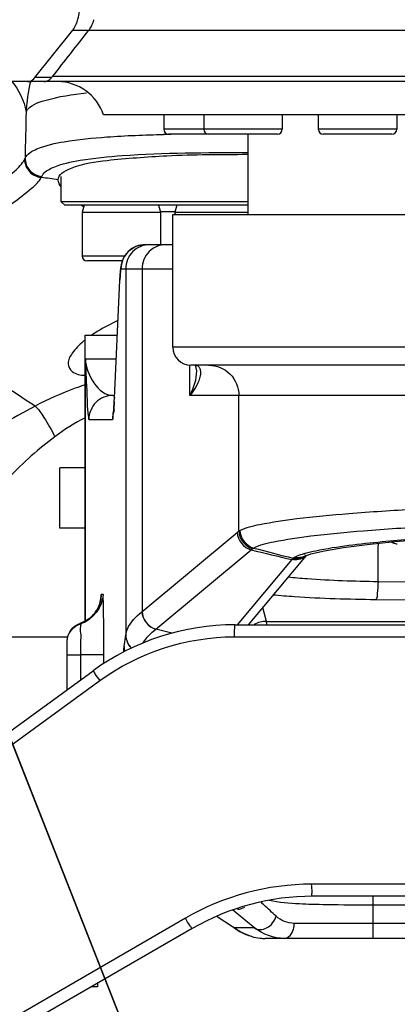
# Model space of a CAD drawing. Header units: millimetres. Extents: x 0 to 11890, y 0 to 8410.
# Tile 49 of 104: x 6010 to 6073, y 2474 to 2637. Entities that reach past the tile are written whole.
import ezdxf

# ---------------------------------------------------------------- set-up
doc = ezdxf.new("R2010")
doc.units = ezdxf.units.MM
doc.header["$LTSCALE"] = 653.95
doc.layers.get('0').update_dxf_attribs({"linetype": 'CONTINUOUS'})
for name, color, linetype in [('304102000079DXF_CONTINUOUS_LINE', 7, 'CONTINUOUS'), ('304102000082DXF_CONTINUOUS_LINE', 7, 'CONTINUOUS'), ('304102000231DXF_CONTINUOUS_LINE', 7, 'CONTINUOUS'), ('304103000010DXF_CONTINUOUS_LINE', 7, 'CONTINUOUS'), ('304103000184DXF_CONTINUOUS_LINE', 7, 'CONTINUOUS'), ('304104000730DXF_CONTINUOUS_LINE', 7, 'CONTINUOUS'), ('304105000085DXF_CONTINUOUS_LINE', 7, 'CONTINUOUS'), ('304105000173DXF_CONTINUOUS_LINE', 7, 'CONTINUOUS'), ('304301000041DXF_CONTINUOUS_LINE', 7, 'CONTINUOUS'), ('304301000074DXF_CONTINUOUS_LINE', 7, 'CONTINUOUS'), ('501023000011DXF_CONTINUOUS_LINE', 7, 'CONTINUOUS'), ('501023000092DXF_CONTINUOUS_LINE', 7, 'CONTINUOUS'), ('604006000004DXF_CONTINUOUS_LINE', 7, 'CONTINUOUS'), ('RB30-1-B-JSZL_DXF_DIMENSION', 7, 'CONTINUOUS')]:
    doc.layers.add(name, color=color, linetype=linetype)
doc.styles.get("Standard").update_dxf_attribs({"font": 'txt', "width": 0.7})
doc.dimstyles.new('DIMSTYLE_12', dxfattribs={"dimtxt": 70, "dimasz": 50, "dimexe": 1.5, "dimexo": 0, "dimtad": 1, "dimdsep": 46, "dimtxsty": 'Standard', "dimblk": '_FILLED', "dimblk1": '_FILLED', "dimblk2": '_FILLED', "dimcen": 0.09, "dimclrt": 5, "dimazin": 2, "dimtp": 0.5, "dimtm": 0.5, "dimtfac": 1, "dimtofl": 0, "dimtmove": 0, "dimatfit": 3, "dimldrblk": '_FILLED', "dimfxl": 0, "dimtolj": 1, "dimarcsym": 0})

# ---------------------------------------------------------------- blocks, each defined once
blk = doc.blocks.new('_FILLED')
at = {"color": 0, "linetype": 'ByBlock'}
blk.add_solid([(0, 0), (-1, 0.17), (-1, -0.17)], dxfattribs=at)
blk = doc.blocks.new('*D29')
at = {"layer": 'RB30-1-B-JSZL_DXF_DIMENSION', "color": 2, "linetype": 'Continuous'}
for p, q in [((6050.28, 2412.15), (5937.98, 2696.8)), ((5937.98, 2696.8), (6127.4, 2216.68)), ((6050.28, 2412.15), (6050.28, 2412.15))]:
    blk.add_line(p, q, dxfattribs=at)
at = {"layer": 'RB30-1-B-JSZL_DXF_DIMENSION', "color": 2, "linetype": 'Continuous', "xscale": 50, "yscale": 50, "zscale": 50, "rotation": 111.5291751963}
blk.add_blockref('_FILLED', (6050.28, 2412.15), dxfattribs=at)

msp = doc.modelspace()

# ---------------------------------------------------------------- linework, layer by layer
at = {"color": 2, "linetype": 'Continuous'}
for radius in [578, 306]:
    msp.add_circle((5937.979, 2696.796), radius, dxfattribs=at)
msp.add_arc((5937.979, 2696.796), 306, 291.53038, 360, dxfattribs=at)
at = {"layer": '304102000079DXF_CONTINUOUS_LINE', "color": 9, "linetype": 'Continuous'}
for p, q in [((6021.572, 2635.311), (6723.436, 2635.311)), ((6721.439, 2627.636), (6015.551, 2627.635))]:
    msp.add_line(p, q, dxfattribs=at)
at = {"layer": '304102000079DXF_CONTINUOUS_LINE', "color": 7, "linetype": 'Continuous'}
for p, q in [((6720.954, 2626.796), (6014.1, 2626.796)), ((6231.979, 2621.296), (6023.981, 2621.296))]:
    msp.add_line(p, q, dxfattribs=at)
for centre, radius, start, end in [((6017.493, 2638.278), 5.053, 331.39848, 335.22442), ((6016.38, 2618.796), 8, 18.20996, 90)]:
    msp.add_arc(centre, radius, start, end, dxfattribs=at)
for points, knots in [([(6022.081, 2636.161), (6022.146, 2636.302), (6022.268, 2636.598), (6022.367, 2636.903), (6022.412, 2637.061)], [0, 0, 0, 0, 0.4848017, 1, 1, 1, 1]), ([(6021.572, 2635.311), (6021.637, 2635.394), (6021.764, 2635.572), (6021.875, 2635.76), (6021.929, 2635.859)], [0, 0, 0, 0, 0.4831558, 1, 1, 1, 1]), ([(6014.654, 2626.909), (6014.778, 2626.961), (6015.026, 2627.102), (6015.24, 2627.29), (6015.343, 2627.396)], [0, 0, 0, 0, 0.4750876, 1, 1, 1, 1]), ([(6015.343, 2627.396), (6015.379, 2627.434), (6015.451, 2627.512), (6015.518, 2627.593), (6015.551, 2627.635)], [0, 0, 0, 0, 0.4912564, 1, 1, 1, 1]), ([(6014.1, 2626.796), (6014.193, 2626.796), (6014.383, 2626.815), (6014.565, 2626.872), (6014.654, 2626.909)], [0, 0, 0, 0, 0.4917484, 1, 1, 1, 1])]:
    msp.add_open_spline(points, degree=3, knots=knots, dxfattribs=at)
msp.add_open_spline([(6015.551, 2627.635), (6017.558, 2630.194), (6019.565, 2632.752), (6021.572, 2635.311)], degree=3, dxfattribs=at)
at = {"layer": '304102000082DXF_CONTINUOUS_LINE', "color": 7, "linetype": 'Continuous'}
for p, q in [((6045.798, 2536.796), (6197.111, 2536.796)), ((5928.14, 2460.755), (6022.286, 2529.156)), ((6194.111, 2491.796), (6058.699, 2491.796)), ((6038.697, 2486.437), (5924.76, 2420.655))]:
    msp.add_line(p, q, dxfattribs=at)
at = {"layer": '304102000082DXF_CONTINUOUS_LINE', "color": 9, "linetype": 'Continuous'}
for p, q in [((6045.645, 2534.796), (6196.487, 2534.796)), ((5929.526, 2459.137), (6023.379, 2527.538)), ((6084.668, 2493.796), (6058.505, 2493.796)), ((6037.571, 2488.169), (5923.988, 2422.387))]:
    msp.add_line(p, q, dxfattribs=at)
at = {"layer": '304102000082DXF_CONTINUOUS_LINE', "color": 7, "linetype": 'Continuous'}
for centre, start, end in [((6045.798, 2496.796), 89.99766, 126.00231), ((6058.697, 2451.796), 89.99716, 120)]:
    msp.add_arc(centre, 40, start, end, dxfattribs=at)
at = {"layer": '304102000082DXF_CONTINUOUS_LINE', "color": 9, "linetype": 'Continuous'}
for points, knots in [([(6045.798, 2536.796), (6045.743, 2536.796), (6045.74, 2536.497), (6045.63, 2535.96), (6045.645, 2535.267), (6045.645, 2534.796)], [0, 0, 0, 0, 0.0809198, 0.2975488, 1, 1, 1, 1]), ([(6022.286, 2529.156), (6022.246, 2529.127), (6022.472, 2528.918), (6022.661, 2528.436), (6023.109, 2527.911), (6023.379, 2527.538)], [0, 0, 0, 0, 0.0766326, 0.2923872, 1, 1, 1, 1]), ([(6058.697, 2491.796), (6058.497, 2491.796), (6058.649, 2492.871), (6058.505, 2493.324), (6058.505, 2493.796)], [0, 0, 0, 0, 0.2981945, 1, 1, 1, 1]), ([(6038.697, 2486.437), (6038.65, 2486.409), (6038.518, 2486.701), (6038.141, 2487.105), (6037.812, 2487.748), (6037.571, 2488.169)], [0, 0, 0, 0, 0.0792259, 0.2972318, 1, 1, 1, 1])]:
    msp.add_open_spline(points, degree=3, knots=knots, dxfattribs=at)
for points in [[(6023.379, 2527.538), (6029.688, 2532.136), (6037.839, 2534.795), (6045.645, 2534.796)], [(6058.505, 2493.796), (6051.279, 2493.795), (6043.824, 2491.789), (6037.571, 2488.169)]]:
    msp.add_open_spline(points, degree=3, dxfattribs=at)
at = {"layer": '304102000231DXF_CONTINUOUS_LINE', "color": 7, "linetype": 'Continuous'}
for p, q in [((6035.479, 2582.796), (6035.479, 2604.796)), ((6035.48, 2604.796), (6115.979, 2604.796)), ((6030.899, 2599.796), (6035.479, 2599.796)), ((6026.768, 2594.925), (6026.746, 2594.533)), ((6026.746, 2594.533), (6026.723, 2594.073)), ((6020.979, 2537.395), (6020.979, 2584.796)), ((6020.982, 2584.796), (6026.292, 2584.796)), ((6217.48, 2579.796), (6038.472, 2579.796)), ((6039.216, 2579.783), (6039.406, 2578.846)), ((6039.406, 2578.864), (6039.406, 2578.846)), ((6025.566, 2574.796), (6025.815, 2574.796)), ((6057.614, 2548.264), (6047.997, 2536.796)), ((6057.427, 2548.169), (6057.399, 2548.155)), ((6057.427, 2548.169), (6058.371, 2548.514)), ((6017.979, 2526.027), (6017.979, 2534.153)), ((6045.618, 2486.582), (6045.752, 2486.485)), ((6045.752, 2486.485), (6046.636, 2485.909)), ((6091.979, 2484.796), (6050.798, 2484.796))]:
    msp.add_line(p, q, dxfattribs=at)
at = {"layer": '304102000231DXF_CONTINUOUS_LINE', "color": 9, "linetype": 'Continuous'}
for p, q in [((6026.899, 2595.796), (6035.479, 2595.796)), ((6027.692, 2595.796), (6027.692, 2535.083)), ((6030.392, 2595.796), (6030.392, 2538.958)), ((6025.811, 2574.339), (6026.719, 2593.888)), ((6026.723, 2594.073), (6026.719, 2593.888)), ((6220.479, 2582.796), (6035.479, 2582.796)), ((6020.988, 2537.4), (6020.988, 2580.796)), ((6026.106, 2580.796), (6020.988, 2580.796)), ((6038.31, 2574.796), (6038.31, 2579.796)), ((6039.415, 2579.776), (6039.248, 2579.795)), ((6025.815, 2574.525), (6025.811, 2574.339)), ((6209.979, 2574.796), (6038.31, 2574.796)), ((6046.429, 2552.296), (6046.429, 2574.796)), ((6021.566, 2570.796), (6025.476, 2570.796)), ((6030.372, 2538.941), (6046.17, 2552.091)), ((6032.655, 2536.042), (6048.453, 2549.192)), ((6055.222, 2547.583), (6046.177, 2536.796)), ((6057.008, 2548.462), (6056.978, 2548.453)), ((6057.342, 2548.456), (6057.312, 2548.447)), ((6069.508, 2543.969), (6091.599, 2543.714)), ((6023.927, 2541.796), (6023.615, 2541.796)), ((6069.116, 2540.98), (6090.034, 2540.739)), ((6051.003, 2537.331), (6050.404, 2539.666)), ((6020.21, 2536.963), (6020.093, 2537.019)), ((6035.339, 2535.369), (6032.655, 2536.042)), ((6051.003, 2537.331), (6078.322, 2537.331)), ((6027.418, 2533.154), (6027.69, 2535.067)), ((6027.69, 2535.067), (6027.692, 2535.083)), ((6017.979, 2531.796), (6020.256, 2531.796)), ((6020.256, 2527.682), (6020.256, 2531.796)), ((6024.051, 2531.796), (6020.256, 2531.796)), ((6024.051, 2530.363), (6024.051, 2531.796)), ((6068.694, 2484.796), (6068.694, 2491.796)), ((6088.908, 2490.322), (6068.694, 2490.322)), ((6045.389, 2486.746), (6042.863, 2488.38)), ((6091.321, 2487.296), (6055.617, 2487.296)), ((6045.553, 2486.629), (6045.389, 2486.746)), ((6045.732, 2486.499), (6045.668, 2486.549)), ((6049.03, 2486.549), (6045.668, 2486.549))]:
    msp.add_line(p, q, dxfattribs=at)
at = {"layer": '304102000231DXF_CONTINUOUS_LINE', "color": 7, "linetype": 'Continuous'}
for points in [[(6030.899, 2599.796), (6029.349, 2599.484), (6028.099, 2598.657), (6027.363, 2597.68), (6027.051, 2596.936), (6026.934, 2596.477), (6026.879, 2596.155)], [(6026.879, 2596.155), (6026.844, 2595.872), (6026.816, 2595.586), (6026.791, 2595.275), (6026.768, 2594.925)], [(6025.778, 2573.783), (6025.752, 2573.305), (6025.726, 2572.891)], [(6025.658, 2572.017), (6025.64, 2571.851), (6025.628, 2571.757), (6025.626, 2571.741)], [(6025.726, 2572.891), (6025.701, 2572.538), (6025.679, 2572.246), (6025.658, 2572.017)], [(6058.371, 2548.514), (6060.632, 2549.059), (6063.803, 2549.6), (6067.724, 2550.107), (6072.279, 2550.573), (6077.37, 2550.993)], [(6023.535, 2540.927), (6023.411, 2540.389), (6023.181, 2539.759)], [(6023.578, 2541.227), (6023.581, 2541.279), (6023.577, 2541.238), (6023.535, 2540.927)], [(6023.181, 2539.759), (6022.816, 2539.085), (6022.309, 2538.426), (6021.671, 2537.838), (6020.934, 2537.366), (6020.093, 2537.019)], [(6046.636, 2485.909), (6048.839, 2485.031), (6049.952, 2484.839)]]:
    msp.add_lwpolyline(points, dxfattribs=at)
at = {"layer": '304102000231DXF_CONTINUOUS_LINE', "color": 9, "linetype": 'Continuous'}
msp.add_lwpolyline([(6055.429, 2547.805), (6055.39, 2547.771), (6055.355, 2547.735)], dxfattribs=at)
at = {"layer": '304102000231DXF_CONTINUOUS_LINE', "color": 7, "linetype": 'Continuous'}
for centre, radius, start, end in [((6038.479, 2582.796), 3, 180, 270), ((6050.798, 2493.066), 8.27, 264.12591, 269.99826)]:
    msp.add_arc(centre, radius, start, end, dxfattribs=at)
at = {"layer": '304102000231DXF_CONTINUOUS_LINE', "color": 9, "linetype": 'Continuous'}
for centre, radius, start, end in [((6050.442, 2546.963), 6.675, 126.96476, 129.80089), ((6052.658, 2544.082), 6.618, 126.60189, 129.44819), ((6060.064, 2543.477), 6.349, 137.88799, 139.70878), ((6061.75, 2532.831), 16.334, 106.21373, 106.8794), ((6062.221, 2531.215), 18.018, 105.70224, 106.21594), ((6062.585, 2529.924), 19.359, 105.37599, 105.70436), ((6055.946, 2549.829), 2.279, 308.17441, 314.26445), ((6018.579, 2541.801), 5.036, 341.86285, 359.93494), ((6018.593, 2541.807), 5.025, 324.70794, 341.75571), ((6018.6, 2541.827), 5.034, 287.24777, 303.93206), ((6018.643, 2541.759), 4.955, 303.95966, 306.13953), ((6018.599, 2541.812), 5.023, 306.1875, 322.17106), ((6018.635, 2541.781), 4.976, 322.20131, 324.67125), ((6052.231, 2495.293), 10.933, 233.10825, 233.59009), ((6050.808, 2493.139), 8.344, 254.49506, 264.11309)]:
    msp.add_arc(centre, radius, start, end, dxfattribs=at)
for points, knots in [([(6030.899, 2599.796), (6029.878, 2599.796), (6027.752, 2598.942), (6026.899, 2596.816), (6026.899, 2595.796)], [0, 0, 0, 0, 0.4999863, 1, 1, 1, 1]), ([(6031.692, 2599.796), (6030.671, 2599.796), (6028.545, 2598.942), (6027.692, 2596.816), (6027.692, 2595.796)], [0, 0, 0, 0, 0.4999863, 1, 1, 1, 1]), ([(6034.371, 2599.796), (6033.355, 2599.796), (6031.236, 2598.937), (6030.392, 2596.815), (6030.392, 2595.796)], [0, 0, 0, 0, 0.4990289, 1, 1, 1, 1]), ([(6026.719, 2593.888), (6026.728, 2594.081), (6026.745, 2594.434), (6026.767, 2594.786), (6026.778, 2594.945)], [0, 0, 0, 0, 0.5489439, 1, 1, 1, 1]), ([(6026.778, 2594.945), (6026.787, 2595.069), (6026.804, 2595.282), (6026.826, 2595.494), (6026.838, 2595.583)], [0, 0, 0, 0, 0.5821938, 1, 1, 1, 1]), ([(6026.838, 2595.583), (6026.846, 2595.636), (6026.86, 2595.692), (6026.879, 2595.796), (6026.899, 2595.796)], [0, 0, 0, 0, 0.7259608, 1, 1, 1, 1]), ([(6020.988, 2580.796), (6021.034, 2579.632), (6021.109, 2577.395), (6021.294, 2574.485), (6021.295, 2572.204), (6021.525, 2571.317), (6021.472, 2570.796), (6021.566, 2570.796)], [0, 0, 0, 0, 0.3486662, 0.6624431, 0.8995932, 0.9718726, 1, 1, 1, 1]), ([(6040.076, 2578.429), (6040.059, 2578.157), (6039.785, 2576.815), (6039.01, 2575.627), (6038.31, 2574.796)], [0, 0, 0, 0, 0.2001956, 1, 1, 1, 1]), ([(6039.331, 2579.791), (6039.345, 2579.789), (6039.373, 2579.785), (6039.401, 2579.779), (6039.415, 2579.776)], [0, 0, 0, 0, 0.4764866, 1, 1, 1, 1]), ([(6039.415, 2579.776), (6039.579, 2579.738), (6039.899, 2579.515), (6040.016, 2579.161), (6040.05, 2578.976)], [0, 0, 0, 0, 0.4710644, 1, 1, 1, 1]), ([(6040.05, 2578.976), (6040.066, 2578.89), (6040.085, 2578.707), (6040.082, 2578.524), (6040.076, 2578.429)], [0, 0, 0, 0, 0.4793039, 1, 1, 1, 1]), ([(6041.456, 2579.796), (6042.726, 2579.796), (6045.374, 2578.722), (6046.429, 2576.07), (6046.429, 2574.796)], [0, 0, 0, 0, 0.4990289, 1, 1, 1, 1]), ([(6025.566, 2574.796), (6024.545, 2574.796), (6022.419, 2573.942), (6021.566, 2571.816), (6021.566, 2570.796)], [0, 0, 0, 0, 0.4999863, 1, 1, 1, 1]), ([(6025.476, 2570.796), (6025.613, 2570.796), (6025.539, 2571.627), (6025.673, 2571.981), (6025.701, 2572.377)], [0, 0, 0, 0, 0.2570265, 1, 1, 1, 1]), ([(6046.6, 2552.404), (6047.62, 2552.956), (6050.828, 2553.628), (6056.832, 2554.543), (6065.409, 2555.326), (6080.886, 2556.344), (6103.689, 2557.103), (6132.789, 2557.342), (6157.362, 2556.95), (6175.579, 2556.248), (6187.086, 2555.586), (6196.311, 2554.824), (6203.586, 2553.943), (6207.319, 2553.149), (6209.979, 2552.323), (6209.979, 2551.729)], [0, 0, 0, 0, 0.0211709, 0.0587102, 0.1115994, 0.1780748, 0.3421515, 0.5280616, 0.7096406, 0.7907023, 0.8613808, 0.9192174, 0.9622489, 0.9891521, 1, 1, 1, 1]), ([(6048.877, 2549.501), (6049.905, 2550.063), (6053.145, 2550.749), (6059.2, 2551.678), (6067.841, 2552.472), (6083.381, 2553.494), (6106.165, 2554.237), (6135.044, 2554.425), (6159.21, 2553.979), (6176.927, 2553.197), (6187.815, 2552.521), (6196.524, 2551.636), (6202.196, 2550.978), (6205.471, 2550.061), (6206.898, 2549.83), (6207.821, 2548.774), (6207.56, 2548.477)], [0, 0, 0, 0, 0.0219682, 0.0608735, 0.1156125, 0.1842891, 0.3531198, 0.5429053, 0.7258988, 0.8063534, 0.8754234, 0.9306256, 0.9700422, 0.9834436, 0.9925813, 1, 1, 1, 1]), ([(6046.429, 2552.296), (6046.455, 2552.316), (6046.512, 2552.353), (6046.57, 2552.387), (6046.6, 2552.404)], [0, 0, 0, 0, 0.4900297, 1, 1, 1, 1]), ([(6075.191, 2550.941), (6073.522, 2550.81), (6068.168, 2550.336), (6062.804, 2549.758), (6059.177, 2549.001)], [0, 0, 0, 0, 0.3111744, 1, 1, 1, 1]), ([(6048.712, 2549.395), (6048.738, 2549.414), (6048.792, 2549.451), (6048.848, 2549.485), (6048.877, 2549.501)], [0, 0, 0, 0, 0.4904048, 1, 1, 1, 1]), ([(6072.702, 2550.124), (6072.523, 2550.163), (6072.169, 2550.265), (6071.833, 2550.415), (6071.671, 2550.501)], [0, 0, 0, 0, 0.5003276, 1, 1, 1, 1]), ([(6056.473, 2547.724), (6056.288, 2547.685), (6055.912, 2547.645), (6055.535, 2547.69), (6055.355, 2547.735)], [0, 0, 0, 0, 0.504942, 1, 1, 1, 1]), ([(6055.694, 2547.967), (6055.645, 2547.943), (6055.553, 2547.893), (6055.467, 2547.835), (6055.429, 2547.805)], [0, 0, 0, 0, 0.5330517, 1, 1, 1, 1]), ([(6056.547, 2547.793), (6056.362, 2547.754), (6055.986, 2547.715), (6055.61, 2547.76), (6055.429, 2547.805)], [0, 0, 0, 0, 0.5048925, 1, 1, 1, 1]), ([(6057.487, 2548.19), (6057.34, 2548.075), (6057.016, 2547.88), (6056.657, 2547.763), (6056.473, 2547.724)], [0, 0, 0, 0, 0.4991954, 1, 1, 1, 1]), ([(6057.59, 2548.284), (6057.44, 2548.161), (6057.107, 2547.956), (6056.737, 2547.833), (6056.547, 2547.793)], [0, 0, 0, 0, 0.4992096, 1, 1, 1, 1]), ([(6054.587, 2544.717), (6055.645, 2544.607), (6060.609, 2544.185), (6065.591, 2544.02), (6069.508, 2543.969)], [0, 0, 0, 0, 0.2135749, 1, 1, 1, 1]), ([(6069.508, 2543.969), (6069.5, 2543.292), (6069.341, 2542.403), (6069.394, 2541.163), (6069.116, 2540.98)], [0, 0, 0, 0, 0.6708147, 1, 1, 1, 1]), ([(6023.615, 2541.796), (6023.572, 2541.796), (6023.632, 2541.523), (6023.581, 2541.415), (6023.576, 2541.289)], [0, 0, 0, 0, 0.2539536, 1, 1, 1, 1]), ([(6024.027, 2537.671), (6024.022, 2538.247), (6023.982, 2539.222), (6024.052, 2540.62), (6023.864, 2541.212), (6024.019, 2541.796), (6023.927, 2541.796)], [0, 0, 0, 0, 0.4185559, 0.7352482, 0.9326373, 1, 1, 1, 1]), ([(6052.079, 2541.759), (6053.278, 2541.644), (6058.947, 2541.202), (6064.635, 2541.032), (6069.116, 2540.98)], [0, 0, 0, 0, 0.2118354, 1, 1, 1, 1]), ([(6027.692, 2535.083), (6027.741, 2535.415), (6028.199, 2536.957), (6029.395, 2538.156), (6030.372, 2538.941)], [0, 0, 0, 0, 0.2107788, 1, 1, 1, 1]), ([(6020.256, 2531.796), (6020.256, 2532.455), (6020.218, 2533.635), (6020.338, 2535.355), (6020.072, 2536.163), (6020.341, 2536.952), (6020.21, 2536.963)], [0, 0, 0, 0, 0.3825669, 0.7065519, 0.9234853, 1, 1, 1, 1]), ([(6051.07, 2536.814), (6051.061, 2536.917), (6051.043, 2537.09), (6051.018, 2537.263), (6051.003, 2537.331)], [0, 0, 0, 0, 0.5985062, 1, 1, 1, 1]), ([(6027.364, 2532.322), (6027.371, 2532.499), (6027.385, 2532.777), (6027.403, 2533.054), (6027.418, 2533.154)], [0, 0, 0, 0, 0.6368378, 1, 1, 1, 1]), ([(6027.418, 2533.154), (6027.418, 2533.026), (6027.435, 2532.768), (6027.486, 2532.514), (6027.519, 2532.389)], [0, 0, 0, 0, 0.4986174, 1, 1, 1, 1]), ([(6052.603, 2488.501), (6051.945, 2489.103), (6051.111, 2489.868), (6050.28, 2490.637), (6050.104, 2490.801)], [0, 0, 0, 0, 0.7873717, 1, 1, 1, 1]), ([(6058.589, 2490.43), (6057.883, 2490.453), (6055.494, 2490.556), (6053.088, 2490.728), (6051.444, 2491.106)], [0, 0, 0, 0, 0.2952938, 1, 1, 1, 1]), ([(6068.694, 2490.322), (6066.114, 2490.322), (6062.745, 2490.33), (6059.378, 2490.405), (6058.589, 2490.43)], [0, 0, 0, 0, 0.7657511, 1, 1, 1, 1]), ([(6049.03, 2486.549), (6048.65, 2486.858), (6047.431, 2487.851), (6046.214, 2488.846), (6045.385, 2489.541)], [0, 0, 0, 0, 0.3119823, 1, 1, 1, 1]), ([(6049.03, 2486.549), (6049.556, 2486.134), (6051.426, 2486.351), (6052.374, 2487.701), (6052.603, 2488.501)], [0, 0, 0, 0, 0.4459807, 1, 1, 1, 1]), ([(6053.982, 2484.796), (6054.702, 2484.796), (6055.529, 2485.974), (6055.617, 2486.975), (6055.617, 2487.296)], [0, 0, 0, 0, 0.6915103, 1, 1, 1, 1]), ([(6045.5, 2486.671), (6045.479, 2486.685), (6045.442, 2486.711), (6045.405, 2486.736), (6045.389, 2486.746)], [0, 0, 0, 0, 0.5662518, 1, 1, 1, 1]), ([(6045.668, 2486.549), (6045.638, 2486.571), (6045.582, 2486.612), (6045.525, 2486.652), (6045.5, 2486.671)], [0, 0, 0, 0, 0.5433265, 1, 1, 1, 1]), ([(6048.577, 2485.099), (6048.265, 2485.186), (6047.262, 2485.527), (6046.331, 2486.059), (6045.742, 2486.494)], [0, 0, 0, 0, 0.306945, 1, 1, 1, 1])]:
    msp.add_open_spline(points, degree=3, knots=knots, dxfattribs=at)
for points in [[(6020.988, 2580.796), (6021.161, 2578.286), (6023.05, 2574.796), (6025.566, 2574.796)], [(6039.406, 2578.846), (6039.402, 2577.447), (6038.954, 2576.037), (6038.31, 2574.795)], [(6025.701, 2572.377), (6025.747, 2573.03), (6025.78, 2573.685), (6025.811, 2574.339)], [(6025.78, 2572.326), (6025.581, 2571.846), (6025.476, 2571.316), (6025.476, 2570.796)], [(6046.429, 2552.296), (6046.439, 2551.066), (6047.518, 2549.694), (6048.712, 2549.395)], [(6046.6, 2552.404), (6046.611, 2551.174), (6047.685, 2549.801), (6048.877, 2549.501)], [(6046.17, 2552.091), (6046.181, 2550.861), (6047.26, 2549.492), (6048.453, 2549.192)], [(6048.453, 2549.192), (6050.709, 2548.654), (6052.965, 2548.117), (6055.222, 2547.583)], [(6048.877, 2549.501), (6051.062, 2548.937), (6053.246, 2548.372), (6055.429, 2547.805)], [(6059.177, 2549.001), (6058.599, 2548.88), (6058.022, 2548.747), (6057.452, 2548.59)], [(6069.508, 2543.969), (6069.508, 2546.078), (6069.538, 2548.186), (6069.561, 2550.295)], [(6057.355, 2548.038), (6056.783, 2547.589), (6055.927, 2547.408), (6055.222, 2547.583)], [(6056.978, 2548.453), (6056.541, 2548.319), (6056.105, 2548.17), (6055.694, 2547.967)], [(6057.398, 2548.158), (6056.885, 2547.905), (6056.248, 2547.827), (6055.694, 2547.967)], [(6023.927, 2541.796), (6023.927, 2539.763), (6022.174, 2537.485), (6020.21, 2536.963)], [(6030.371, 2538.941), (6030.382, 2537.711), (6031.462, 2536.341), (6032.655, 2536.042)], [(6030.392, 2538.958), (6030.404, 2537.728), (6031.483, 2536.359), (6032.676, 2536.059)], [(6017.979, 2534.064), (6017.979, 2535.283), (6019.031, 2536.65), (6020.21, 2536.963)], [(6030.57, 2533.782), (6031.099, 2534.66), (6031.856, 2535.4), (6032.655, 2536.042)], [(6051.003, 2537.331), (6050.307, 2537.33), (6049.593, 2537.159), (6048.972, 2536.844)], [(6027.69, 2535.066), (6027.691, 2534.258), (6028.077, 2533.393), (6028.677, 2532.852)], [(6027.692, 2535.083), (6027.693, 2534.27), (6028.084, 2533.399), (6028.691, 2532.858)], [(6046.227, 2489.638), (6046.646, 2489.642), (6047.077, 2489.781), (6047.429, 2490.007)], [(6055.617, 2487.296), (6054.535, 2487.295), (6053.401, 2487.77), (6052.603, 2488.501)]]:
    msp.add_open_spline(points, degree=3, dxfattribs=at)
at = {"layer": '304102000231DXF_CONTINUOUS_LINE', "color": 7, "linetype": 'Continuous'}
msp.add_open_spline([(6024.051, 2531.796), (6024.051, 2533.308), (6024.046, 2535.267), (6024.031, 2537.225), (6024.027, 2537.671)], degree=3, knots=[0, 0, 0, 0, 0.7723922, 1, 1, 1, 1], dxfattribs=at)
for points in [[(6017.979, 2534.153), (6017.979, 2535.34), (6018.959, 2536.668), (6020.093, 2537.019)], [(6053.981, 2484.796), (6052.23, 2484.796), (6050.391, 2485.447), (6049.03, 2486.549)]]:
    msp.add_open_spline(points, degree=3, dxfattribs=at)
at = {"layer": '304103000010DXF_CONTINUOUS_LINE', "color": 7, "linetype": 'Continuous'}
for p, q in [((6020.706, 2606.07), (6020.638, 2606.113)), ((6020.668, 2606.095), (6020.642, 2606.113)), ((6020.714, 2606.07), (6020.668, 2606.095))]:
    msp.add_line(p, q, dxfattribs=at)
at = {"layer": '304103000010DXF_CONTINUOUS_LINE', "color": 9, "linetype": 'Continuous'}
for centre, radius, start, end in [((6031.743, 2621.749), 20.47, 165.70985, 166.02443), ((6756.229, 2601.86), 745.325, 178.465956, 179.060104), ((6040.337, 2321.86), 296.246, 91.07807, 91.23141), ((6040.648, 2305.444), 312.665, 90.96107, 91.07837), ((6041.105, 2277.331), 340.781, 90.68738, 90.9587), ((6009.267, 2614.764), 1.865, 332.97321, 338.68221), ((6012.312, 2611.699), 1.569, 330.48104, 336.74899), ((6035.142, 2565.606), 23.221, 121.60026, 124.24984), ((6030.743, 2571.666), 15.73, 128.56924, 129.9541), ((6038.705, 2523.384), 56.051, 110.22779, 117.69921), ((6038.016, 2525.266), 54.047, 108.36797, 110.23221)]:
    msp.add_arc(centre, radius, start, end, dxfattribs=at)
at = {"layer": '304103000010DXF_CONTINUOUS_LINE', "color": 7, "linetype": 'Continuous'}
msp.add_arc((6032.775, 2625.49), 22.865, 237.06765, 237.93774, dxfattribs=at)
at = {"layer": '304103000010DXF_CONTINUOUS_LINE', "color": 9, "linetype": 'Continuous'}
for points in [[(6008.799, 2626.834), (6009.972, 2625.402), (6010.874, 2623.64), (6011.171, 2621.813)], [(6016.479, 2610.514), (6015.546, 2610.652), (6014.612, 2610.789), (6013.678, 2610.926)], [(6026.384, 2587.185), (6025.215, 2586.652), (6024.069, 2586.058), (6022.975, 2585.384)], [(6020.976, 2571.092), (6019.209, 2570.207), (6017.524, 2569.143), (6015.949, 2567.949)]]:
    msp.add_open_spline(points, degree=3, dxfattribs=at)
for points, knots in [([(6011.879, 2626.693), (6011.791, 2626.337), (6011.436, 2624.731), (6011.244, 2623.09), (6011.171, 2621.813)], [0, 0, 0, 0, 0.2227315, 1, 1, 1, 1]), ([(6011.171, 2621.813), (6011.773, 2622.859), (6015.524, 2624.207), (6018.86, 2624.677), (6021.187, 2624.93)], [0, 0, 0, 0, 0.3402454, 1, 1, 1, 1]), ([(6011.004, 2614.086), (6011.337, 2614.853), (6013.691, 2616.122), (6018.233, 2617.05), (6025.34, 2617.78), (6030.828, 2617.97), (6033.971, 2618.038)], [0, 0, 0, 0, 0.1058098, 0.3029731, 0.6024315, 1, 1, 1, 1]), ([(6015.662, 2612.587), (6017.075, 2613.193), (6020.921, 2613.992), (6031.685, 2615.048), (6041.01, 2615.059), (6047.96, 2615.026)], [0, 0, 0, 0, 0.1419156, 0.358417, 1, 1, 1, 1]), ([(5994.325, 2601.452), (5998.277, 2603.905), (6003.416, 2607.255), (6008.836, 2611.52), (6010.54, 2613.154), (6010.928, 2613.917)], [0, 0, 0, 0, 0.6694507, 0.8769051, 1, 1, 1, 1]), ([(6010.928, 2613.917), (6010.928, 2613.191), (6011.502, 2611.685), (6012.953, 2610.989), (6013.678, 2610.926)], [0, 0, 0, 0, 0.4994183, 1, 1, 1, 1]), ([(6011.004, 2614.086), (6010.999, 2613.358), (6011.569, 2611.843), (6013.027, 2611.142), (6013.754, 2611.08)], [0, 0, 0, 0, 0.4993155, 1, 1, 1, 1]), ([(6013.754, 2611.08), (6013.817, 2611.225), (6014.272, 2611.926), (6015.052, 2612.326), (6015.662, 2612.587)], [0, 0, 0, 0, 0.1929922, 1, 1, 1, 1]), ([(5997.398, 2598.763), (6001.18, 2601.371), (6006.26, 2604.634), (6011.63, 2608.687), (6013.323, 2610.21), (6013.678, 2610.926)], [0, 0, 0, 0, 0.676028, 0.8823657, 1, 1, 1, 1]), ([(6012.651, 2573.011), (6010.702, 2574.299), (6001.943, 2580.076), (5993.271, 2585.989), (5986.369, 2590.338)], [0, 0, 0, 0, 0.2226074, 1, 1, 1, 1]), ([(6020.642, 2583.723), (6019.96, 2583.152), (6018.915, 2582.111), (6017.841, 2580.194), (6018.832, 2578.324), (6020.184, 2578.179), (6020.91, 2578.122)], [0, 0, 0, 0, 0.3261532, 0.5535158, 0.732691, 1, 1, 1, 1]), ([(6012.651, 2573.011), (6008.864, 2571.027), (6003.768, 2568.119), (5998.75, 2563.697), (5997.41, 2561.36), (5997.425, 2560.379)], [0, 0, 0, 0, 0.633076, 0.8547414, 1, 1, 1, 1]), ([(6012.651, 2573.011), (6013.261, 2572.51), (6014.376, 2570.77), (6015.391, 2569.045), (6015.949, 2567.949)], [0, 0, 0, 0, 0.390924, 1, 1, 1, 1]), ([(6015.949, 2567.949), (6013.234, 2565.889), (6009.065, 2562.378), (6005.086, 2557.349), (6005.126, 2555.057)], [0, 0, 0, 0, 0.5978416, 1, 1, 1, 1])]:
    msp.add_open_spline(points, degree=3, knots=knots, dxfattribs=at)
at = {"layer": '304103000010DXF_CONTINUOUS_LINE', "color": 7, "linetype": 'Continuous'}
msp.add_open_spline([(6016.479, 2610.518), (6016.479, 2611.445), (6019.897, 2613.218), (6025.626, 2613.905), (6035.727, 2614.722), (6043.403, 2614.745), (6047.857, 2614.749)], degree=3, knots=[0, 0, 0, 0, 0.0861186, 0.2788245, 0.5862401, 1, 1, 1, 1], dxfattribs=at)
msp.add_open_spline([(6016.974, 2609.27), (6016.72, 2609.639), (6016.479, 2610.071), (6016.479, 2610.518)], degree=3, dxfattribs=at)
at = {"layer": '304103000184DXF_CONTINUOUS_LINE', "color": 7, "linetype": 'Continuous'}
msp.add_line((5883.074, 2534.796), (6018.118, 2534.796), dxfattribs=at)
at = {"layer": '304104000730DXF_CONTINUOUS_LINE', "color": 7, "linetype": 'Continuous'}
for p, q in [((6016.775, 2552.796), (6016.775, 2562.796)), ((6020.979, 2562.796), (6016.775, 2562.796)), ((6020.979, 2552.796), (6016.775, 2552.796))]:
    msp.add_line(p, q, dxfattribs=at)
at = {"layer": '304105000085DXF_CONTINUOUS_LINE', "color": 7, "linetype": 'Continuous'}
for p, q in [((6022.979, 2477.362), (6022.979, 2476.796)), ((6022.979, 2476.796), (6021.999, 2476.796))]:
    msp.add_line(p, q, dxfattribs=at)
at = {"layer": '304105000173DXF_CONTINUOUS_LINE', "color": 7, "linetype": 'Continuous'}
for p, q in [((6012.641, 2627.486), (6018.914, 2635.346)), ((6014.1, 2626.796), (5948.014, 2626.796))]:
    msp.add_line(p, q, dxfattribs=at)
at = {"layer": '304105000173DXF_CONTINUOUS_LINE', "color": 9, "linetype": 'Continuous'}
for p, q in [((6018.914, 2635.346), (6021.563, 2635.346)), ((6015.29, 2627.486), (6012.641, 2627.486))]:
    msp.add_line(p, q, dxfattribs=at)
at = {"layer": '304105000173DXF_CONTINUOUS_LINE', "color": 7, "linetype": 'Continuous'}
for points, knots in [([(6018.914, 2635.346), (6019.333, 2635.871), (6019.903, 2637.318), (6020.071, 2638.822), (6020.071, 2639.655)], [0, 0, 0, 0, 0.4460352, 1, 1, 1, 1]), ([(6011.451, 2626.796), (6011.556, 2626.796), (6012.027, 2626.864), (6012.415, 2627.202), (6012.641, 2627.486)], [0, 0, 0, 0, 0.223587, 1, 1, 1, 1])]:
    msp.add_open_spline(points, degree=3, knots=knots, dxfattribs=at)
at = {"layer": '304301000041DXF_CONTINUOUS_LINE', "color": 7, "linetype": 'Continuous'}
msp.add_line((6047.979, 2604.796), (6047.979, 2618.096), dxfattribs=at)
at = {"layer": '304301000074DXF_CONTINUOUS_LINE', "color": 7, "linetype": 'Continuous'}
for p, q in [((6016.979, 2606.896), (6016.979, 2611.092)), ((6017.579, 2606.296), (6016.979, 2606.896)), ((6047.979, 2606.896), (6016.979, 2606.896)), ((6047.979, 2606.296), (6017.58, 2606.296))]:
    msp.add_line(p, q, dxfattribs=at)
at = {"layer": '304301000074DXF_CONTINUOUS_LINE', "color": 9, "linetype": 'Continuous'}
msp.add_line((6033.459, 2605.296), (6035.881, 2605.296), dxfattribs=at)
at = {"layer": '501023000011DXF_CONTINUOUS_LINE', "color": 7, "linetype": 'Continuous'}
for p, q in [((6020.459, 2605.096), (6020.459, 2597.896)), ((6033.458, 2605.096), (6020.459, 2605.096)), ((6033.459, 2605.096), (6033.459, 2599.796)), ((6035.838, 2605.096), (6035.838, 2604.796)), ((6047.979, 2605.096), (6035.838, 2605.096)), ((6027.118, 2597.096), (6021.259, 2597.096))]:
    msp.add_line(p, q, dxfattribs=at)
at = {"layer": '501023000011DXF_CONTINUOUS_LINE', "color": 9, "linetype": 'Continuous'}
msp.add_line((6027.525, 2597.896), (6020.459, 2597.896), dxfattribs=at)
at = {"layer": '501023000011DXF_CONTINUOUS_LINE', "color": 7, "linetype": 'Continuous'}
msp.add_arc((6021.259, 2597.896), 0.8, 180, 270, dxfattribs=at)
at = {"layer": '501023000092DXF_CONTINUOUS_LINE', "color": 7, "linetype": 'Continuous'}
for p, q in [((6033.979, 2621.296), (6033.979, 2618.896)), ((6040.64, 2621.296), (6040.64, 2618.896)), ((6053.64, 2621.296), (6053.64, 2618.896)), ((6059.608, 2621.296), (6059.608, 2618.896)), ((6072.608, 2621.296), (6072.608, 2618.896)), ((6041.44, 2618.096), (6034.779, 2618.096)), ((6052.84, 2618.096), (6041.44, 2618.096)), ((6071.808, 2618.096), (6060.408, 2618.096))]:
    msp.add_line(p, q, dxfattribs=at)
at = {"layer": '501023000092DXF_CONTINUOUS_LINE', "color": 9, "linetype": 'Continuous'}
for p, q in [((6040.64, 2618.896), (6033.979, 2618.896)), ((6053.64, 2618.896), (6040.64, 2618.896)), ((6072.608, 2618.896), (6059.608, 2618.896))]:
    msp.add_line(p, q, dxfattribs=at)
at = {"layer": '501023000092DXF_CONTINUOUS_LINE', "color": 7, "linetype": 'Continuous'}
for centre, start, end in [((6034.779, 2618.896), 180, 270), ((6041.44, 2618.896), 180, 270), ((6052.84, 2618.896), 270, 360), ((6060.408, 2618.896), 180, 270), ((6071.808, 2618.896), 270, 360)]:
    msp.add_arc(centre, 0.8, start, end, dxfattribs=at)
at = {"layer": '604006000004DXF_CONTINUOUS_LINE', "color": 7, "linetype": 'Continuous'}
for p, q in [((6020.775, 2606.296), (6020.459, 2605.138)), ((6033.142, 2606.296), (6033.459, 2605.138)), ((6036.155, 2606.296), (6035.838, 2605.138)), ((6020.459, 2605.138), (6020.614, 2605.096)), ((6020.459, 2605.138), (6033.459, 2605.138)), ((6033.459, 2605.138), (6033.303, 2605.096)), ((6035.838, 2605.138), (6035.994, 2605.096)), ((6035.838, 2605.138), (6047.979, 2605.138))]:
    msp.add_line(p, q, dxfattribs=at)

# ---------------------------------------------------------------- dimensions: what is measured, and where the dimension line sits
at = {"layer": 'RB30-1-B-JSZL_DXF_DIMENSION', "color": 2, "linetype": 'Continuous'}
dim = msp.add_radius_dim(center=(5937.979, 2696.796), mpoint=(6050.28, 2412.147), text='R<>', dimstyle='DIMSTYLE_12', override={"dimpost": '<>'}, dxfattribs=at)
dim.commit()
dim.dimension.update_dxf_attribs({"geometry": '*D29', "text_midpoint": (6071.745, 2405.425), "dimtype": 164})

doc.saveas('drawing.dxf')
